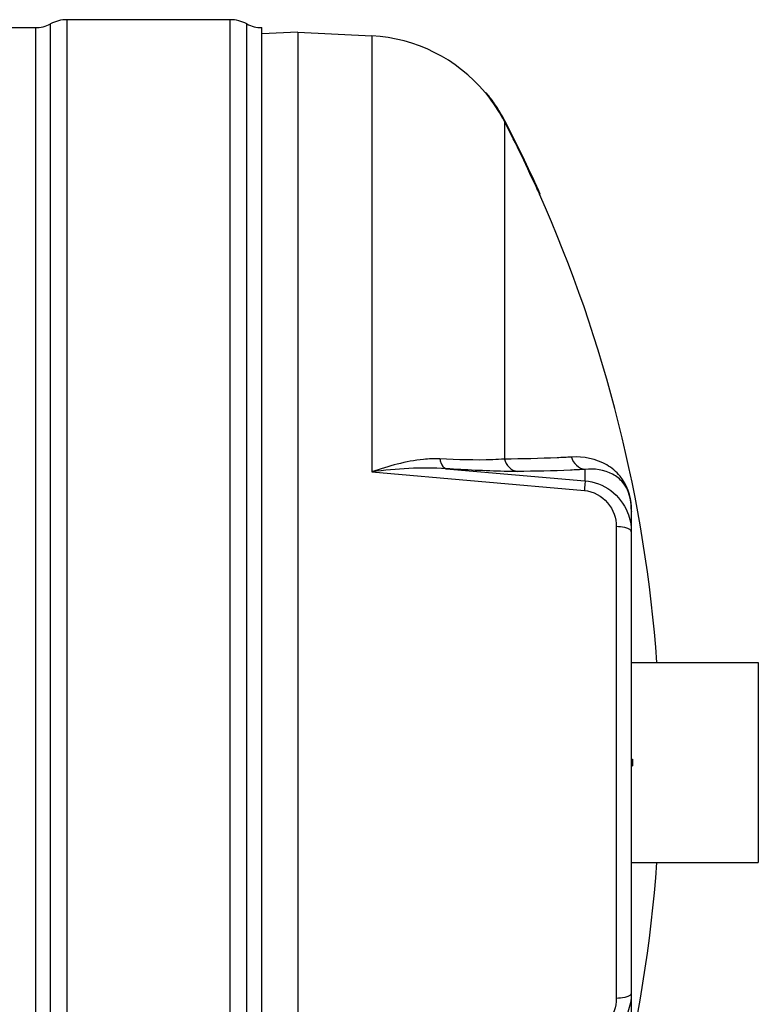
# Model space of a CAD drawing. Header units: millimetres. Extents: x 0 to 297, y 0 to 210.
# Tile 12 of 32: x 132 to 155, y 80 to 111. Entities that reach past the tile are written whole.
import ezdxf

# ---------------------------------------------------------------- set-up
doc = ezdxf.new("R2010")
doc.units = ezdxf.units.MM
doc.header["$LTSCALE"] = 16.335
doc.layers.get('0').update_dxf_attribs({"linetype": 'CONTINUOUS'})
doc.layers.add('08_SURFACES', color=7, linetype='CONTINUOUS')
doc.layers.add('AXES_REF', color=7, linetype='CONTINUOUS')

msp = doc.modelspace()

# ---------------------------------------------------------------- linework, layer by layer
at = {"color": 9, "linetype": 'Continuous'}
for p, q in [((133.073, 64.186), (133.073, 110.701)), ((133.603, 64.054), (133.603, 110.834)), ((138.732, 64.054), (138.732, 110.834)), ((139.262, 64.186), (139.262, 110.701)), ((132.603, 110.584), (132.603, 64.304)), ((143.199, 110.322), (143.199, 96.598)), ((143.199, 96.598), (149.894, 96.008)), ((145.54, 96.695), (149.912, 96.316)), ((149.912, 96.674), (149.912, 96.316)), ((151.382, 90.594), (151.382, 95.34)), ((150.898, 94.87), (150.898, 80.017)), ((151.382, 79.547), (151.382, 84.294))]:
    msp.add_line(p, q, dxfattribs=at)
at = {"color": 7, "linetype": 'Continuous'}
for p, q in [((138.732, 110.834), (133.603, 110.834)), ((69.441, 110.584), (132.603, 110.584)), ((139.732, 64.304), (139.732, 110.584)), ((140.872, 110.444), (139.732, 110.384)), ((140.872, 110.444), (143.199, 110.322)), ((140.872, 110.444), (140.872, 64.444)), ((151.372, 95.436), (151.372, 79.457)), ((151.372, 87.544), (151.412, 87.544)), ((151.412, 87.544), (151.412, 87.344)), ((151.372, 87.344), (151.412, 87.344))]:
    msp.add_line(p, q, dxfattribs=at)
at = {"color": 9, "linetype": 'Continuous'}
msp.add_lwpolyline([(151.382, 95.34), (151.38, 95.35), (151.378, 95.36), (151.377, 95.37), (151.375, 95.38), (151.374, 95.39), (151.373, 95.4), (151.373, 95.41), (151.372, 95.42), (151.372, 95.43)], dxfattribs=at)
at = {"color": 7, "linetype": 'Continuous'}
for centre, radius, start, end in [((132.603, 111.584), 1, 270, 298.0725), ((133.603, 109.709), 1.125, 90, 118.0725), ((138.732, 109.709), 1.125, 61.9275, 90), ((139.732, 111.584), 1, 241.9275, 270), ((142.937, 105.329), 5, 40.0169, 87)]:
    msp.add_arc(centre, radius, start, end, dxfattribs=at)
at = {"color": 9, "linetype": 'Continuous'}
for centre, radius, start, end in [((149.132, 95.348), 2.25, 3.5913, 3.8978), ((149.015, 95.342), 2.368, 359.9594, 3.5493)]:
    msp.add_arc(centre, radius, start, end, dxfattribs=at)
for points, knots in [([(149.487, 97.062), (149.337, 97.052), (148.635, 97.016), (147.931, 97.002), (147.377, 96.998)], [0, 0, 0, 0, 0.213226, 1, 1, 1, 1]), ([(151.377, 95.501), (151.354, 95.842), (151.17, 96.383), (150.458, 96.966), (149.866, 97.086), (149.487, 97.062)], [0, 0, 0, 0, 0.378399, 0.580214, 1, 1, 1, 1]), ([(145.343, 97.004), (145.17, 97.012), (144.437, 96.981), (143.726, 96.776), (143.199, 96.598)], [0, 0, 0, 0, 0.237356, 1, 1, 1, 1]), ([(147.377, 96.998), (147.254, 96.987), (146.577, 96.952), (145.898, 96.977), (145.343, 97.004)], [0, 0, 0, 0, 0.181577, 1, 1, 1, 1]), ([(145.343, 97.004), (145.35, 96.964), (145.375, 96.846), (145.457, 96.708), (145.54, 96.695)], [0, 0, 0, 0, 0.324564, 1, 1, 1, 1]), ([(147.778, 96.609), (147.641, 96.608), (146.895, 96.616), (146.149, 96.657), (145.54, 96.695)], [0, 0, 0, 0, 0.182409, 1, 1, 1, 1]), ([(149.912, 96.674), (149.76, 96.664), (149.049, 96.627), (148.337, 96.614), (147.778, 96.609)], [0, 0, 0, 0, 0.213231, 1, 1, 1, 1]), ([(151.372, 95.436), (151.371, 95.725), (151.253, 96.189), (150.666, 96.639), (150.204, 96.706), (149.912, 96.674)], [0, 0, 0, 0, 0.400553, 0.592835, 1, 1, 1, 1]), ([(149.912, 96.316), (149.922, 96.288), (149.896, 96.18), (149.9, 96.08), (149.894, 96.008)], [0, 0, 0, 0, 0.292106, 1, 1, 1, 1]), ([(149.912, 96.316), (150.201, 96.29), (150.774, 96.073), (151.143, 95.587), (151.252, 95.321)], [0, 0, 0, 0, 0.503033, 1, 1, 1, 1]), ([(149.894, 96.008), (150.169, 95.984), (150.707, 95.699), (150.898, 95.137), (150.898, 94.87)], [0, 0, 0, 0, 0.508115, 1, 1, 1, 1]), ([(151.235, 94.819), (151.211, 94.827), (151.102, 94.858), (150.987, 94.869), (150.898, 94.87)], [0, 0, 0, 0, 0.217816, 1, 1, 1, 1]), ([(151.323, 94.777), (151.31, 94.785), (151.282, 94.801), (151.251, 94.813), (151.235, 94.819)], [0, 0, 0, 0, 0.459491, 1, 1, 1, 1]), ([(151.372, 94.705), (151.372, 94.718), (151.36, 94.748), (151.337, 94.767), (151.323, 94.777)], [0, 0, 0, 0, 0.432744, 1, 1, 1, 1]), ([(150.898, 80.017), (150.898, 79.75), (150.707, 79.188), (150.169, 78.904), (149.894, 78.88)], [0, 0, 0, 0, 0.491863, 1, 1, 1, 1]), ([(151.235, 80.069), (151.211, 80.06), (151.102, 80.03), (150.987, 80.019), (150.898, 80.017)], [0, 0, 0, 0, 0.217816, 1, 1, 1, 1]), ([(151.323, 80.111), (151.31, 80.102), (151.282, 80.086), (151.251, 80.074), (151.235, 80.069)], [0, 0, 0, 0, 0.45949, 1, 1, 1, 1]), ([(151.372, 80.182), (151.372, 80.169), (151.36, 80.14), (151.337, 80.12), (151.323, 80.111)], [0, 0, 0, 0, 0.432743, 1, 1, 1, 1])]:
    msp.add_open_spline(points, degree=3, knots=knots, dxfattribs=at)
for points in [[(149.487, 97.062), (149.528, 96.875), (149.721, 96.693), (149.912, 96.674)], [(145.54, 96.695), (144.761, 96.753), (143.975, 96.688), (143.199, 96.598)], [(147.377, 96.998), (147.414, 96.815), (147.593, 96.629), (147.778, 96.609)], [(151.252, 95.321), (151.331, 95.127), (151.372, 94.914), (151.372, 94.705)], [(151.372, 80.182), (151.372, 79.98), (151.333, 79.775), (151.26, 79.587)]]:
    msp.add_open_spline(points, degree=3, dxfattribs=at)
at = {"layer": '08_SURFACES', "color": 7, "linetype": 'Continuous'}
for p, q in [((146.766, 108.544), (146.792, 108.544)), ((146.771, 108.538), (146.819, 108.48)), ((148.432, 105.444), (148.476, 105.345)), ((148.494, 105.354), (148.454, 105.444)), ((148.458, 105.386), (148.468, 105.364)), ((148.477, 105.344), (148.499, 105.344)), ((148.499, 105.344), (148.498, 105.346))]:
    msp.add_line(p, q, dxfattribs=at)
at = {"layer": '08_SURFACES', "color": 9, "linetype": 'Continuous'}
for p, q in [((146.873, 108.444), (146.848, 108.444)), ((147.377, 107.627), (147.377, 96.998)), ((148.454, 105.444), (148.432, 105.444))]:
    msp.add_line(p, q, dxfattribs=at)
at = {"layer": '08_SURFACES', "color": 7, "linetype": 'Continuous'}
for points in [[(148.432, 105.444), (148.439, 105.428), (148.446, 105.413), (148.452, 105.399), (148.458, 105.386)], [(148.47, 105.408), (148.462, 105.426), (148.454, 105.444)], [(148.489, 105.366), (148.483, 105.378), (148.477, 105.392), (148.47, 105.408)], [(148.476, 105.346), (148.477, 105.344), (148.477, 105.344)], [(148.498, 105.346), (148.496, 105.349), (148.493, 105.356)]]:
    msp.add_lwpolyline(points, dxfattribs=at)
for centre, radius, start, end in [((142.318, 104.825), 5.798, 38.7864, 39.0762), ((143.637, 105.885), 4.106, 38.5461, 38.7821), ((142.929, 105.323), 5.01, 28.6226, 38.5303), ((142.939, 105.33), 5.017, 38.0293, 38.3581), ((142.938, 105.329), 5.019, 37.4854, 38.0293), ((142.935, 105.327), 5.022, 35.8288, 37.4853), ((142.936, 105.328), 5.021, 35.372, 35.8288), ((142.937, 105.329), 5.019, 33.8936, 35.372), ((142.937, 105.329), 5.02, 33.4997, 33.8936), ((142.937, 105.328), 5.02, 31.8158, 33.4997), ((142.938, 105.329), 5.019, 31.3001, 31.8157), ((142.936, 105.328), 5.021, 29.6328, 31.2999), ((142.935, 105.327), 5.022, 29.1565, 29.6329), ((142.936, 105.328), 5.02, 27.5518, 29.1566), ((142.938, 105.329), 4.999, 27.3719, 28.6136), ((108.392, 87.444), 43.9, 24.2063, 27.3718), ((142.94, 105.33), 5.017, 27.3718, 27.5516), ((108.392, 87.444), 43.92, 24.1946, 27.3718), ((108.392, 87.444), 43.9, 4.1151, 24.0632), ((108.392, 87.444), 43.9, 335.9368, 355.8849)]:
    msp.add_arc(centre, radius, start, end, dxfattribs=at)
msp.add_open_spline([(146.873, 108.444), (146.85, 108.473), (146.849, 108.475), (146.796, 108.54), (146.798, 108.537)], degree=3, knots=[0, 0, 0, 0, 0.924598, 1, 1, 1, 1], dxfattribs=at)
at = {"layer": 'AXES_REF', "color": 7, "linetype": 'Continuous'}
for p, q in [((151.372, 90.594), (155.372, 90.594)), ((155.372, 90.594), (155.372, 84.294)), ((151.372, 84.294), (155.372, 84.294))]:
    msp.add_line(p, q, dxfattribs=at)

doc.saveas('drawing.dxf')
